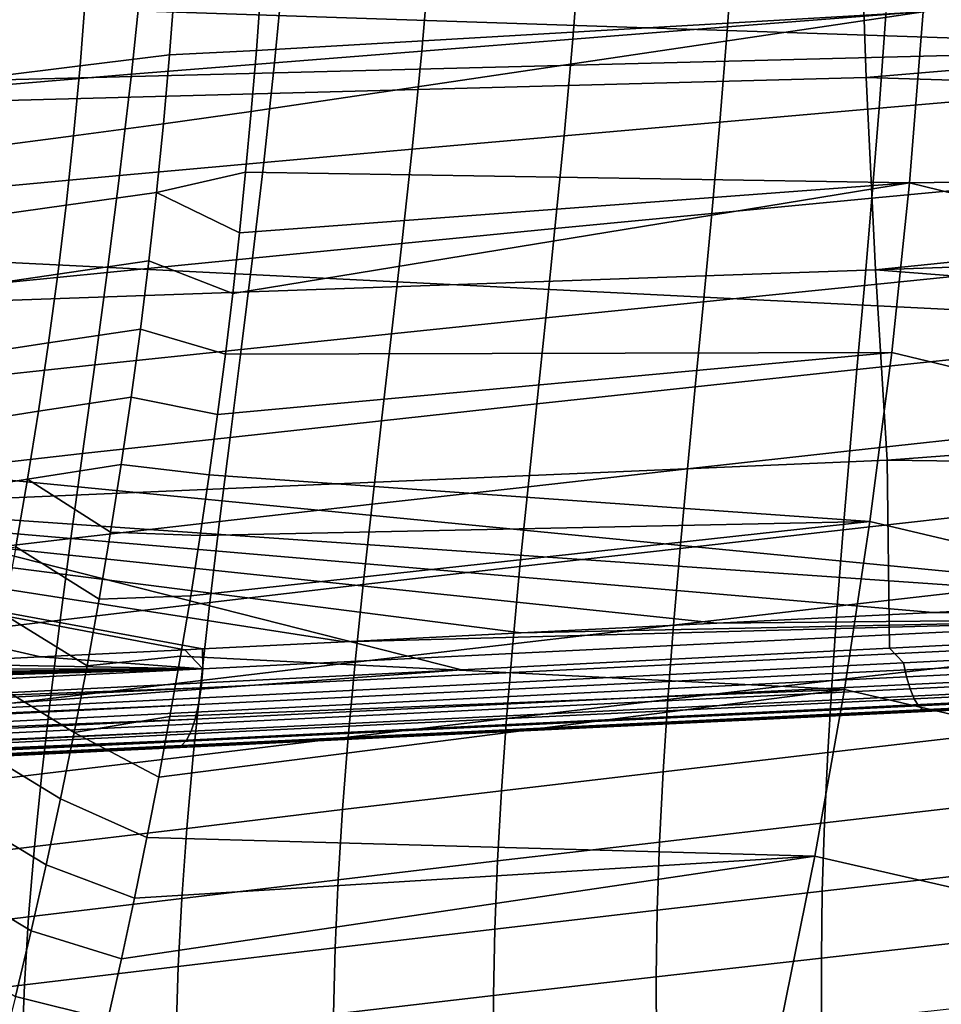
# Model space of a CAD drawing. Header units: metres. Extents: x -25 to 132, y -25 to 47.
# Tile 57 of 153: x 38.62 to 46.05, y -12.18 to -4.25. Entities that reach past the tile are written whole.
import ezdxf

# ---------------------------------------------------------------- set-up
doc = ezdxf.new("R2010")
doc.units = ezdxf.units.M
doc.layers.add('solid_12_061_031_XXX', color=7, linetype='CONTINUOUS')

msp = doc.modelspace()

# ---------------------------------------------------------------- linework, layer by layer
at = {"layer": 'solid_12_061_031_XXX'}
for points in [[(48.56451, -2.239823, 139.341904), (48.517971, -4.473907, 139.4953), (32.141697, -3.924217, 134.688049), (32.1716, -2.45163, 134.585327)], [(36.803265, -4.942884, 143.29509), (45.445637, -4.713067, 145.507538), (45.391987, -3.149254, 145.710175), (36.742767, -3.30419, 143.525192)], [(45.391987, -3.149254, 145.710175), (45.445637, -4.713067, 145.507538), (54.03603, -3.988139, 147.778244), (54.024502, -3.602628, 147.824371)], [(45.649281, -3.423535, 54.779037), (45.602566, -4.205192, 54.900894), (44.327003, -4.30473, 53.84494), (44.381111, -3.508065, 53.716969)], [(44.381111, -3.508065, 53.716969), (44.327003, -4.30473, 53.84494), (43.080093, -4.402531, 52.752449), (43.142075, -3.591101, 52.618431)], [(43.142075, -3.591101, 52.618431), (43.080093, -4.402531, 52.752449), (41.863205, -4.49897, 51.624538), (41.933491, -3.672942, 51.484512)], [(41.933491, -3.672942, 51.484512), (41.863205, -4.49897, 51.624538), (40.677677, -4.594209, 50.462288), (40.756657, -3.753707, 50.316257)], [(40.756657, -3.753707, 50.316257), (40.677677, -4.594209, 50.462288), (39.525024, -4.686757, 49.266418), (39.612995, -3.832139, 49.114479)], [(39.612995, -3.832139, 49.114479), (39.525024, -4.686757, 49.266418), (38.406441, -4.778276, 48.038288), (38.503693, -3.909609, 47.880402)], [(48.517971, -4.473907, 139.4953), (32.114338, -4.895726, 134.782028), (32.141697, -3.924217, 134.688049)], [(39.110329, -4.618133, 80.684174), (39.831665, -4.529653, 80.817963), (39.874306, -3.971171, 80.877022), (39.155815, -4.051581, 80.746895)], [(40.531418, -4.493883, 80.980598), (40.568382, -4.001225, 81.032043), (39.874306, -3.971171, 80.877022), (39.831665, -4.529653, 80.817963)], [(45.904015, -4.182559, 82.379326), (40.568382, -4.001225, 81.032043), (40.531418, -4.493883, 80.980598)], [(45.445637, -4.713067, 145.507538), (54.071091, -4.977591, 147.637939), (54.03603, -3.988139, 147.778244)], [(39.155815, -4.051581, 80.746895), (38.423904, -4.134134, 80.653755), (38.374863, -4.708966, 80.586525), (39.110329, -4.618133, 80.684174)], [(46.905342, -4.10474, 55.919392), (46.858269, -4.845593, 56.054291), (45.548611, -4.958958, 55.043499), (45.602566, -4.205192, 54.900894)], [(45.792873, -5.560267, 82.218758), (45.904015, -4.182559, 82.379326), (40.490147, -4.985177, 80.923164), (40.444542, -5.475501, 80.859695)], [(45.904015, -4.182559, 82.379326), (40.531418, -4.493883, 80.980598), (40.490147, -4.985177, 80.923164)], [(45.602566, -4.205192, 54.900894), (45.548611, -4.958958, 55.043499), (44.26561, -5.07132, 53.995342), (44.327003, -4.30473, 53.84494)], [(51.262161, -4.127771, 83.751656), (45.904015, -4.182559, 82.379326), (45.792873, -5.560267, 82.218758), (51.162003, -5.488555, 83.60041)], [(44.327003, -4.30473, 53.84494), (44.26561, -5.07132, 53.995342), (43.010757, -5.181748, 52.910694), (43.080093, -4.402531, 52.752449)], [(43.080093, -4.402531, 52.752449), (43.010757, -5.181748, 52.910694), (41.78545, -5.290692, 51.790718), (41.863205, -4.49897, 51.624538)], [(48.517971, -4.473907, 139.4953), (48.442467, -6.697964, 139.750839), (32.080379, -5.88044, 134.898682), (32.114338, -4.895726, 134.782028)], [(40.490147, -4.985177, 80.923164), (40.531418, -4.493883, 80.980598), (39.831665, -4.529653, 80.817963), (39.782578, -5.085843, 80.750999)], [(41.863205, -4.49897, 51.624538), (41.78545, -5.290692, 51.790718), (40.591061, -5.398358, 50.636517), (40.677677, -4.594209, 50.462288)], [(39.057476, -5.18146, 80.613182), (39.782578, -5.085843, 80.750999), (39.831665, -4.529653, 80.817963), (39.110329, -4.618133, 80.684174)], [(40.677677, -4.594209, 50.462288), (40.591061, -5.398358, 50.636517), (39.42918, -5.503051, 49.448708), (39.525024, -4.686757, 49.266418)], [(39.110329, -4.618133, 80.684174), (38.374863, -4.708966, 80.586525), (38.317642, -5.279632, 80.510658), (39.057476, -5.18146, 80.613182)], [(36.88633, -6.565406, 142.974304), (45.519245, -6.263644, 145.224762), (45.445637, -4.713067, 145.507538), (36.803265, -4.942884, 143.29509)], [(39.525024, -4.686757, 49.266418), (39.42918, -5.503051, 49.448708), (38.300987, -5.606699, 48.228786), (38.406441, -4.778276, 48.038288)], [(45.445637, -4.713067, 145.507538), (45.519245, -6.263644, 145.224762), (54.087841, -5.385127, 147.570908), (54.071091, -4.977591, 147.637939)], [(46.858269, -4.845593, 56.054291), (46.806572, -5.561974, 56.208141), (45.490196, -5.686202, 55.206577), (45.548611, -4.958958, 55.043499)], [(40.490147, -4.985177, 80.923164), (39.782578, -5.085843, 80.750999), (39.727123, -5.639734, 80.676193), (40.444542, -5.475501, 80.859695)], [(45.548611, -4.958958, 55.043499), (45.490196, -5.686202, 55.206577), (44.199909, -5.809369, 54.167866), (44.26561, -5.07132, 53.995342)], [(44.26561, -5.07132, 53.995342), (44.199909, -5.809369, 54.167866), (42.937244, -5.93045, 53.092838), (43.010757, -5.181748, 52.910694)], [(38.997414, -5.741552, 80.534019), (39.727123, -5.639734, 80.676193), (39.782578, -5.085843, 80.750999), (39.057476, -5.18146, 80.613182)], [(39.057476, -5.18146, 80.613182), (38.317642, -5.279632, 80.510658), (38.252476, -5.846118, 80.426285), (38.997414, -5.741552, 80.534019)], [(43.010757, -5.181748, 52.910694), (42.937244, -5.93045, 53.092838), (41.703602, -6.049968, 51.9827), (41.78545, -5.290692, 51.790718)], [(41.78545, -5.290692, 51.790718), (41.703602, -6.049968, 51.9827), (40.500374, -6.168172, 50.838573), (40.591061, -5.398358, 50.636517)], [(45.519245, -6.263644, 145.224762), (54.113873, -5.961938, 147.466721), (54.087841, -5.385127, 147.570908)], [(40.591061, -5.398358, 50.636517), (40.500374, -6.168172, 50.838573), (39.329208, -6.283185, 49.660946), (39.42918, -5.503051, 49.448708)], [(40.394585, -5.964946, 80.790176), (40.444542, -5.475501, 80.859695), (39.727123, -5.639734, 80.676193)], [(45.792873, -5.560267, 82.218758), (40.444542, -5.475501, 80.859695), (40.394585, -5.964946, 80.790176)], [(39.42918, -5.503051, 49.448708), (39.329208, -6.283185, 49.660946), (38.191265, -6.39718, 48.451469), (38.300987, -5.606699, 48.228786)], [(51.033226, -6.841774, 83.405945), (51.162003, -5.488555, 83.60041), (45.792873, -5.560267, 82.218758)], [(45.649975, -6.929775, 82.012291), (45.792873, -5.560267, 82.218758), (40.340275, -6.453491, 80.714607), (40.281555, -6.941546, 80.632896)], [(45.792873, -5.560267, 82.218758), (40.394585, -5.964946, 80.790176), (40.340275, -6.453491, 80.714607)], [(46.806572, -5.561974, 56.208141), (46.752815, -6.255083, 56.380703), (45.430096, -6.388289, 55.389851), (45.490196, -5.686202, 55.206577)], [(50.875832, -8.187429, 83.168243), (51.033226, -6.841774, 83.405945), (45.792873, -5.560267, 82.218758), (45.649975, -6.929775, 82.012291)], [(38.930283, -6.298469, 80.446754), (39.665375, -6.191357, 80.593567), (39.727123, -5.639734, 80.676193), (38.997414, -5.741552, 80.534019)], [(40.340275, -6.453491, 80.714607), (40.394585, -5.964946, 80.790176), (39.727123, -5.639734, 80.676193), (39.665375, -6.191357, 80.593567)], [(45.490196, -5.686202, 55.206577), (45.430096, -6.388289, 55.389851), (44.132881, -6.52041, 54.362213), (44.199909, -5.809369, 54.167866)], [(38.997414, -5.741552, 80.534019), (38.252476, -5.846118, 80.426285), (38.179569, -6.408521, 80.333504), (38.930283, -6.298469, 80.446754)], [(44.199909, -5.809369, 54.167866), (44.132881, -6.52041, 54.362213), (42.86272, -6.650336, 53.298561), (42.937244, -5.93045, 53.092838)], [(48.32156, -8.908096, 140.103333), (32.019104, -7.324777, 135.109207), (32.080379, -5.88044, 134.898682), (48.442467, -6.697964, 139.750839)], [(42.937244, -5.93045, 53.092838), (42.86272, -6.650336, 53.298561), (41.621014, -6.778656, 52.200134), (41.703602, -6.049968, 51.9827)], [(45.519245, -6.263644, 145.224762), (54.164333, -6.940154, 147.264786), (54.113873, -5.961938, 147.466721)], [(41.703602, -6.049968, 51.9827), (41.621014, -6.778656, 52.200134), (40.409157, -6.905665, 51.068081), (40.500374, -6.168172, 50.838573)], [(40.500374, -6.168172, 50.838573), (40.409157, -6.905665, 51.068081), (39.228836, -7.02932, 49.902733), (39.329208, -6.283185, 49.660946)], [(36.991711, -8.166646, 142.563553), (45.612606, -7.796762, 144.862473), (45.519245, -6.263644, 145.224762), (36.88633, -6.565406, 142.974304)], [(38.85622, -6.852282, 80.351471), (39.597404, -6.740747, 80.503181), (39.665375, -6.191357, 80.593567), (38.930283, -6.298469, 80.446754)], [(40.281555, -6.941546, 80.632896), (40.340275, -6.453491, 80.714607), (39.665375, -6.191357, 80.593567), (39.597404, -6.740747, 80.503181)], [(46.752815, -6.255083, 56.380703), (46.699154, -6.926174, 56.571815), (45.370602, -7.066635, 55.593155), (45.430096, -6.388289, 55.389851)], [(45.519245, -6.263644, 145.224762), (45.612606, -7.796762, 144.862473), (54.176174, -7.149444, 147.217407), (54.164333, -6.940154, 147.264786)], [(39.329208, -6.283185, 49.660946), (39.228836, -7.02932, 49.902733), (38.081173, -7.15202, 48.705921), (38.191265, -6.39718, 48.451469)], [(38.930283, -6.298469, 80.446754), (38.179569, -6.408521, 80.333504), (38.099129, -6.966947, 80.23243), (38.85622, -6.852282, 80.351471)], [(45.430096, -6.388289, 55.389851), (45.370602, -7.066635, 55.593155), (44.066944, -7.206017, 54.578209), (44.132881, -6.52041, 54.362213)], [(44.132881, -6.52041, 54.362213), (44.066944, -7.206017, 54.578209), (42.789738, -7.343134, 53.527668), (42.86272, -6.650336, 53.298561)], [(42.86272, -6.650336, 53.298561), (42.789738, -7.343134, 53.527668), (41.540367, -7.478639, 52.442814), (41.621014, -6.778656, 52.200134)], [(38.775372, -7.403059, 80.24823), (39.523289, -7.287939, 80.40506), (39.597404, -6.740747, 80.503181), (38.85622, -6.852282, 80.351471)], [(40.218418, -7.429046, 80.545044), (40.281555, -6.941546, 80.632896), (39.597404, -6.740747, 80.503181), (39.523289, -7.287939, 80.40506)], [(41.621014, -6.778656, 52.200134), (41.540367, -7.478639, 52.442814), (40.320217, -7.612866, 51.324821), (40.409157, -6.905665, 51.068081)], [(38.85622, -6.852282, 80.351471), (38.099129, -6.966947, 80.23243), (38.01136, -7.521502, 80.123169), (38.775372, -7.403059, 80.24823)], [(40.409157, -6.905665, 51.068081), (40.320217, -7.612866, 51.324821), (39.130981, -7.743622, 50.17384), (39.228836, -7.02932, 49.902733)], [(45.475323, -8.291106, 81.759918), (45.649975, -6.929775, 82.012291), (40.218418, -7.429046, 80.545044), (40.150833, -7.916123, 80.451004)], [(45.649975, -6.929775, 82.012291), (40.281555, -6.941546, 80.632896), (40.218418, -7.429046, 80.545044)], [(46.699154, -6.926174, 56.571815), (46.647079, -7.576585, 56.781467), (45.31329, -7.722723, 55.816475), (45.370602, -7.066635, 55.593155)], [(50.689819, -9.525523, 82.887306), (50.875832, -8.187429, 83.168243), (45.649975, -6.929775, 82.012291), (45.475323, -8.291106, 81.759918)], [(39.228836, -7.02932, 49.902733), (39.130981, -7.743622, 50.17384), (37.973759, -7.873514, 48.991898), (38.081173, -7.15202, 48.705921)], [(45.370602, -7.066635, 55.593155), (45.31329, -7.722723, 55.816475), (44.003754, -7.86782, 54.815834), (44.066944, -7.206017, 54.578209)], [(44.066944, -7.206017, 54.578209), (44.003754, -7.86782, 54.815834), (42.72002, -8.010616, 53.78014), (42.789738, -7.343134, 53.527668)], [(45.612606, -7.796762, 144.862473), (54.222424, -7.911211, 147.032318), (54.176174, -7.149444, 147.217407)], [(38.68787, -7.950872, 80.137123), (39.443092, -7.832967, 80.299248), (39.523289, -7.287939, 80.40506), (38.775372, -7.403059, 80.24823)], [(40.150833, -7.916123, 80.451004), (40.218418, -7.429046, 80.545044), (39.523289, -7.287939, 80.40506), (39.443092, -7.832967, 80.299248)], [(47.914143, -8.928347, 139.9897), (31.994678, -7.824905, 135.19313), (32.019104, -7.324777, 135.109207), (48.32156, -8.908096, 140.103333)], [(42.789738, -7.343134, 53.527668), (42.72002, -8.010616, 53.78014), (41.463455, -8.151824, 52.710724), (41.540367, -7.478639, 52.442814)], [(38.775372, -7.403059, 80.24823), (38.01136, -7.521502, 80.123169), (37.916462, -8.072292, 80.005836), (38.68787, -7.950872, 80.137123)], [(41.540367, -7.478639, 52.442814), (41.463455, -8.151824, 52.710724), (40.235409, -8.291815, 51.608776), (40.320217, -7.612866, 51.324821)], [(40.320217, -7.612866, 51.324821), (40.235409, -8.291815, 51.608776), (39.037579, -8.428258, 50.474243), (39.130981, -7.743622, 50.17384)], [(46.647079, -7.576585, 56.781467), (46.59803, -8.207662, 57.009655), (45.259666, -8.358046, 56.059811), (45.31329, -7.722723, 55.816475)], [(39.130981, -7.743622, 50.17384), (39.037579, -8.428258, 50.474243), (37.871014, -8.56395, 49.309368), (37.973759, -7.873514, 48.991898)], [(45.31329, -7.722723, 55.816475), (45.259666, -8.358046, 56.059811), (43.944897, -8.507454, 55.075085), (44.003754, -7.86782, 54.815834)], [(45.985104, -9.024255, 139.452072), (31.994678, -7.824905, 135.19313), (47.914143, -8.928347, 139.9897)], [(38.790741, -9.38305, 137.456207), (37.736164, -9.436185, 137.165543), (31.994678, -7.824905, 135.19313)], [(39.95417, -9.324915, 137.777618), (38.790741, -9.38305, 137.456207), (31.994678, -7.824905, 135.19313)], [(40.0984, -9.317718, 137.817505), (39.95417, -9.324915, 137.777618), (31.994678, -7.824905, 135.19313)], [(41.241234, -9.260688, 138.133896), (40.0984, -9.317718, 137.817505), (31.994678, -7.824905, 135.19313)], [(42.665642, -9.189571, 138.528946), (41.241234, -9.260688, 138.133896), (31.994678, -7.824905, 135.19313)], [(44.241516, -9.111013, 138.966797), (42.665642, -9.189571, 138.528946), (31.994678, -7.824905, 135.19313)], [(45.985104, -9.024255, 139.452072), (44.241516, -9.111013, 138.966797), (31.994678, -7.824905, 135.19313)], [(42.18375, -9.486094, 143.451614), (45.632633, -9.312329, 144.396286), (45.612606, -7.796762, 144.862473), (36.991711, -8.166646, 142.563553)], [(38.68787, -7.950872, 80.137123), (39.356892, -8.375868, 80.185791), (39.443092, -7.832967, 80.299248)], [(40.078724, -8.403125, 80.350662), (40.150833, -7.916123, 80.451004), (39.443092, -7.832967, 80.299248), (39.356892, -8.375868, 80.185791)], [(45.612606, -7.796762, 144.862473), (45.632633, -9.312329, 144.396286), (54.288082, -8.874093, 146.769562), (54.222424, -7.911211, 147.032318)], [(45.475323, -8.291106, 81.759918), (40.150833, -7.916123, 80.451004), (40.078724, -8.403125, 80.350662)], [(44.003754, -7.86782, 54.815834), (43.944897, -8.507454, 55.075085), (42.655228, -8.654555, 54.055981), (42.72002, -8.010616, 53.78014)], [(38.68787, -7.950872, 80.137123), (37.916462, -8.072292, 80.005836), (37.81464, -8.619425, 79.880524), (38.593861, -8.49579, 80.018219)], [(38.68787, -7.950872, 80.137123), (38.593861, -8.49579, 80.018219), (39.264755, -8.916676, 80.06472), (39.356892, -8.375868, 80.185791)], [(42.72002, -8.010616, 53.78014), (42.655228, -8.654555, 54.055981), (41.392002, -8.800122, 53.003857), (41.463455, -8.151824, 52.710724)], [(36.991711, -8.166646, 142.563553), (37.007442, -9.746358, 142.033691), (42.18375, -9.486094, 143.451614)], [(41.463455, -8.151824, 52.710724), (41.392002, -8.800122, 53.003857), (40.156536, -8.944553, 51.919933), (40.235409, -8.291815, 51.608776)], [(46.59803, -8.207662, 57.009655), (46.553425, -8.820745, 57.25639), (45.211235, -8.974087, 56.32317), (45.259666, -8.358046, 56.059811)], [(40.235409, -8.291815, 51.608776), (40.156536, -8.944553, 51.919933), (38.950489, -9.085395, 50.803928), (39.037579, -8.428258, 50.474243)], [(45.268917, -9.644283, 81.461639), (45.475323, -8.291106, 81.759918), (40.00209, -8.889896, 80.244034), (39.92086, -9.37671, 80.131004)], [(45.475323, -8.291106, 81.759918), (40.078724, -8.403125, 80.350662), (40.00209, -8.889896, 80.244034)], [(50.475189, -10.85606, 82.563133), (50.689819, -9.525523, 82.887306), (45.475323, -8.291106, 81.759918), (45.268917, -9.644283, 81.461639)], [(40.00209, -8.889896, 80.244034), (40.078724, -8.403125, 80.350662), (39.356892, -8.375868, 80.185791), (39.264755, -8.916676, 80.06472)], [(45.259666, -8.358046, 56.059811), (45.211235, -8.974087, 56.32317), (43.891937, -9.126542, 55.355972), (43.944897, -8.507454, 55.075085)], [(39.037579, -8.428258, 50.474243), (38.950489, -9.085395, 50.803928), (37.774879, -9.225613, 49.658314), (37.871014, -8.56395, 49.309368)], [(38.593861, -8.49579, 80.018219), (38.493481, -9.037882, 79.891594), (39.166759, -9.455425, 79.936081), (39.264755, -8.916676, 80.06472)], [(43.944897, -8.507454, 55.075085), (43.891937, -9.126542, 55.355972), (42.597, -9.276715, 54.355183), (42.655228, -8.654555, 54.055981)], [(42.655228, -8.654555, 54.055981), (42.597, -9.276715, 54.355183), (41.327713, -9.425427, 53.322208), (41.392002, -8.800122, 53.003857)], [(41.392002, -8.800122, 53.003857), (41.327713, -9.425427, 53.322208), (40.085361, -9.573107, 52.258293), (40.156536, -8.944553, 51.919933)], [(46.553425, -8.820745, 57.25639), (46.514431, -9.417079, 57.52174), (45.169209, -9.572203, 56.606632), (45.211235, -8.974087, 56.32317)], [(54.307472, -9.002256, 146.721283), (54.288082, -8.874093, 146.769562), (45.632633, -9.312329, 144.396286), (45.745354, -9.431492, 144.371307)], [(40.156536, -8.944553, 51.919933), (40.085361, -9.573107, 52.258293), (38.871544, -9.717177, 51.162888), (38.950489, -9.085395, 50.803928)], [(39.92086, -9.37671, 80.131004), (40.00209, -8.889896, 80.244034), (39.264755, -8.916676, 80.06472), (39.166759, -9.455425, 79.936081)], [(48.33371, -9.071256, 140.15506), (45.985104, -9.024255, 139.452072), (47.914143, -8.928347, 139.9897)], [(38.493481, -9.037882, 79.891594), (38.386871, -9.577219, 79.757332), (39.062973, -9.992152, 79.799911), (39.166759, -9.455425, 79.936081)], [(45.211235, -8.974087, 56.32317), (45.169209, -9.572203, 56.606632), (43.846138, -9.72655, 55.658581), (43.891937, -9.126542, 55.355972)], [(48.33371, -9.071256, 140.15506), (44.241516, -9.111013, 138.966797), (45.985104, -9.024255, 139.452072)], [(54.332329, -9.118757, 146.65097), (54.307472, -9.002256, 146.721283), (45.745354, -9.431492, 144.371307), (45.770256, -9.543817, 144.299973)], [(38.950489, -9.085395, 50.803928), (38.871544, -9.717177, 51.162888), (37.687252, -9.860764, 50.038731), (37.774879, -9.225613, 49.658314)], [(40.086193, -9.63055, 137.941711), (40.099369, -9.479179, 137.867783), (48.33371, -9.071256, 140.15506), (48.320732, -9.224977, 140.228058)], [(40.099369, -9.479179, 137.867783), (40.0984, -9.317718, 137.817505), (41.241234, -9.260688, 138.133896), (48.33371, -9.071256, 140.15506)], [(48.33371, -9.071256, 140.15506), (41.241234, -9.260688, 138.133896), (42.665642, -9.189571, 138.528946)], [(43.891937, -9.126542, 55.355972), (43.846138, -9.72655, 55.658581), (42.546623, -9.87866, 54.677856), (42.597, -9.276715, 54.355183)], [(48.33371, -9.071256, 140.15506), (42.665642, -9.189571, 138.528946), (44.241516, -9.111013, 138.966797)], [(54.361805, -9.219634, 146.561035), (54.332329, -9.118757, 146.65097), (45.770256, -9.543817, 144.299973), (45.799469, -9.640778, 144.210144)], [(40.065826, -9.767186, 138.039017), (40.086193, -9.63055, 137.941711), (48.320732, -9.224977, 140.228058), (48.300346, -9.363922, 140.325043)], [(42.597, -9.276715, 54.355183), (42.546623, -9.87866, 54.677856), (41.271919, -10.029402, 53.665901), (41.327713, -9.425427, 53.322208)], [(54.394897, -9.301455, 146.454529), (54.361805, -9.219634, 146.561035), (45.799469, -9.640778, 144.210144), (45.832047, -9.719216, 144.104721)], [(45.745354, -9.431492, 144.371307), (45.632633, -9.312329, 144.396286), (42.18375, -9.486094, 143.451614), (37.139229, -9.860885, 142.012054)], [(40.099369, -9.479179, 137.867783), (38.790741, -9.38305, 137.456207), (39.95417, -9.324915, 137.777618)], [(40.099369, -9.479179, 137.867783), (39.95417, -9.324915, 137.777618), (40.0984, -9.317718, 137.817505)], [(40.038857, -9.885185, 138.156921), (40.065826, -9.767186, 138.039017), (48.300346, -9.363922, 140.325043), (48.273148, -9.484047, 140.443192)], [(54.430481, -9.361437, 146.335083), (54.394897, -9.301455, 146.454529), (45.832047, -9.719216, 144.104721), (45.866924, -9.776577, 143.987183)], [(54.467346, -9.397539, 146.206741), (54.430481, -9.361437, 146.335083), (45.866924, -9.776577, 143.987183), (45.902966, -9.810992, 143.861313)], [(40.099369, -9.479179, 137.867783), (36.782177, -9.484542, 136.903198), (37.736164, -9.436185, 137.165543)], [(45.770256, -9.543817, 144.299973), (45.745354, -9.431492, 144.371307), (37.139229, -9.860885, 142.012054), (37.16412, -9.969303, 141.940079)], [(40.099369, -9.479179, 137.867783), (37.736164, -9.436185, 137.165543), (38.790741, -9.38305, 137.456207)], [(39.834953, -9.863833, 80.011475), (39.92086, -9.37671, 80.131004), (39.166759, -9.455425, 79.936081), (39.062973, -9.992152, 79.799911)], [(45.268917, -9.644283, 81.461639), (39.92086, -9.37671, 80.131004), (39.834953, -9.863833, 80.011475)], [(41.327713, -9.425427, 53.322208), (41.271919, -10.029402, 53.665901), (40.023247, -10.179226, 52.623974), (40.085361, -9.573107, 52.258293)], [(46.514431, -9.417079, 57.52174), (46.481953, -9.997807, 57.805851), (45.134521, -10.153625, 56.910358), (45.169209, -9.572203, 56.606632)], [(45.902966, -9.810992, 143.861313), (45.773495, -9.829316, 143.688644), (54.504238, -9.408535, 146.073883), (54.467346, -9.397539, 146.206741)], [(52.656918, -9.497649, 142.320724), (54.504238, -9.408535, 146.073883), (45.773495, -9.829316, 143.688644)], [(40.099369, -9.479179, 137.867783), (40.086193, -9.63055, 137.941711), (31.876596, -9.939079, 135.637955), (31.880095, -9.890119, 135.616409)], [(32.535671, -9.703647, 135.743454), (40.099369, -9.479179, 137.867783), (31.880095, -9.890119, 135.616409), (31.882982, -9.837131, 135.59639)], [(40.099369, -9.479179, 137.867783), (32.535671, -9.703647, 135.743454), (33.186993, -9.667319, 135.919846)], [(40.099369, -9.479179, 137.867783), (33.186993, -9.667319, 135.919846), (33.835808, -9.631393, 136.095963)], [(40.099369, -9.479179, 137.867783), (33.835808, -9.631393, 136.095963), (34.488056, -9.597948, 136.273941)], [(40.099369, -9.479179, 137.867783), (34.488056, -9.597948, 136.273941), (35.173534, -9.564369, 136.46167)], [(40.099369, -9.479179, 137.867783), (35.173534, -9.564369, 136.46167), (35.929195, -9.527325, 136.668976)], [(40.099369, -9.479179, 137.867783), (35.929195, -9.527325, 136.668976), (36.782177, -9.484542, 136.903198)], [(37.139229, -9.860885, 142.012054), (42.18375, -9.486094, 143.451614), (37.007442, -9.746358, 142.033691)], [(40.006054, -9.981179, 138.292068), (40.038857, -9.885185, 138.156921), (48.273148, -9.484047, 140.443192), (48.239925, -9.58185, 140.579041)], [(50.350426, -9.608811, 141.676102), (52.656918, -9.497649, 142.320724), (45.773495, -9.829316, 143.688644)], [(45.799469, -9.640778, 144.210144), (45.770256, -9.543817, 144.299973), (37.16412, -9.969303, 141.940079), (37.193054, -10.062675, 141.850662)], [(38.386871, -9.577219, 79.757332), (38.27417, -10.113871, 79.615494), (38.953442, -10.526902, 79.656235), (39.062973, -9.992152, 79.799911)], [(40.085361, -9.573107, 52.258293), (40.023247, -10.179226, 52.623974), (38.802139, -10.325442, 51.551258), (38.871544, -9.717177, 51.162888)], [(39.968349, -10.052426, 138.440567), (40.006054, -9.981179, 138.292068), (48.239925, -9.58185, 140.579041), (48.201649, -9.654483, 140.728668)], [(45.169209, -9.572203, 56.606632), (45.134521, -10.153625, 56.910358), (43.80846, -10.308794, 55.983093), (43.846138, -9.72655, 55.658581)], [(31.854597, -10.126158, 135.75206), (31.866798, -10.038328, 135.691589), (40.086193, -9.63055, 137.941711), (40.065826, -9.767186, 138.039017)], [(40.086193, -9.63055, 137.941711), (31.866798, -10.038328, 135.691589), (31.876596, -9.939079, 135.637955)], [(45.832047, -9.719216, 144.104721), (45.799469, -9.640778, 144.210144), (37.193054, -10.062675, 141.850662), (37.225136, -10.138087, 141.746567)], [(45.030754, -10.98933, 81.117439), (45.268917, -9.644283, 81.461639), (39.744358, -10.351108, 79.885414), (39.648968, -10.838897, 79.752686)], [(45.268917, -9.644283, 81.461639), (39.834953, -9.863833, 80.011475), (39.744358, -10.351108, 79.885414)], [(39.926826, -10.096892, 138.598221), (39.968349, -10.052426, 138.440567), (48.201649, -9.654483, 140.728668), (48.159431, -9.699831, 140.887695)], [(50.231937, -12.179039, 82.195709), (50.475189, -10.85606, 82.563133), (45.268917, -9.644283, 81.461639), (45.030754, -10.98933, 81.117439)], [(48.25948, -9.709585, 141.09198), (50.350426, -9.608811, 141.676102), (45.773495, -9.829316, 143.688644)], [(45.866924, -9.776577, 143.987183), (45.832047, -9.719216, 144.104721), (37.225136, -10.138087, 141.746567), (37.259357, -10.193187, 141.631042)], [(38.871544, -9.717177, 51.162888), (38.802139, -10.325442, 51.551258), (37.609562, -10.471319, 50.450756), (37.687252, -9.860764, 50.038731)], [(48.159431, -9.699831, 140.887695), (48.107964, -9.716887, 141.049667), (46.362427, -9.801015, 140.562485), (39.926826, -10.096892, 138.598221)], [(43.846138, -9.72655, 55.658581), (43.80846, -10.308794, 55.983093), (42.5051, -10.461789, 55.024189), (42.546623, -9.87866, 54.677856)], [(48.107964, -9.716887, 141.049667), (48.25948, -9.709585, 141.09198), (45.773495, -9.829316, 143.688644)], [(46.362427, -9.801015, 140.562485), (48.107964, -9.716887, 141.049667), (45.773495, -9.829316, 143.688644)], [(40.065826, -9.767186, 138.039017), (40.038857, -9.885185, 138.156921), (31.839252, -10.209012, 135.823196), (31.846664, -10.171842, 135.789352)], [(40.065826, -9.767186, 138.039017), (31.846664, -10.171842, 135.789352), (31.854597, -10.126158, 135.75206)], [(37.294655, -10.226254, 141.50769), (37.237022, -10.240733, 141.35463), (39.57938, -10.127843, 141.995041), (45.902966, -9.810992, 143.861313)], [(45.902966, -9.810992, 143.861313), (45.866924, -9.776577, 143.987183), (37.259357, -10.193187, 141.631042), (37.294655, -10.226254, 141.50769)], [(45.902966, -9.810992, 143.861313), (39.57938, -10.127843, 141.995041), (45.773495, -9.829316, 143.688644)], [(43.076168, -9.959397, 139.646988), (44.640347, -9.884011, 140.082428), (45.773495, -9.829316, 143.688644), (39.57938, -10.127843, 141.995041)], [(39.926826, -10.096892, 138.598221), (46.362427, -9.801015, 140.562485), (44.640347, -9.884011, 140.082428)], [(44.640347, -9.884011, 140.082428), (46.362427, -9.801015, 140.562485), (45.773495, -9.829316, 143.688644)], [(31.800802, -10.34833, 135.989365), (31.820248, -10.286969, 135.906952), (40.038857, -9.885185, 138.156921), (40.006054, -9.981179, 138.292068)], [(40.038857, -9.885185, 138.156921), (31.820248, -10.286969, 135.906952), (31.839252, -10.209012, 135.823196)], [(39.744358, -10.351108, 79.885414), (39.834953, -9.863833, 80.011475), (39.062973, -9.992152, 79.799911)], [(39.926826, -10.096892, 138.598221), (44.640347, -9.884011, 140.082428), (43.076168, -9.959397, 139.646988)], [(42.546623, -9.87866, 54.677856), (42.5051, -10.461789, 55.024189), (41.225636, -10.613521, 54.03513), (41.271919, -10.029402, 53.665901)], [(40.006054, -9.981179, 138.292068), (39.968349, -10.052426, 138.440567), (31.778162, -10.403099, 136.082382), (31.788282, -10.380526, 136.041138)], [(40.006054, -9.981179, 138.292068), (31.788282, -10.380526, 136.041138), (31.800802, -10.34833, 135.989365)], [(39.648968, -10.838897, 79.752686), (39.744358, -10.351108, 79.885414), (39.062973, -9.992152, 79.799911), (38.953442, -10.526902, 79.656235)], [(41.655056, -10.027888, 139.251968), (43.076168, -9.959397, 139.646988), (39.57938, -10.127843, 141.995041)], [(39.926826, -10.096892, 138.598221), (43.076168, -9.959397, 139.646988), (41.655056, -10.027888, 139.251968)], [(46.481953, -9.997807, 57.805851), (46.456879, -10.564069, 58.108875), (45.108105, -10.719584, 57.234512), (45.134521, -10.153625, 56.910358)], [(39.968349, -10.052426, 138.440567), (39.926826, -10.096892, 138.598221), (31.727432, -10.479539, 136.282593), (31.751652, -10.449918, 136.188217)], [(39.968349, -10.052426, 138.440567), (31.751652, -10.449918, 136.188217), (31.778162, -10.403099, 136.082382)], [(40.36533, -10.090047, 138.89418), (41.655056, -10.027888, 139.251968), (39.57938, -10.127843, 141.995041)], [(41.655056, -10.027888, 139.251968), (40.36533, -10.090047, 138.89418), (39.926826, -10.096892, 138.598221)], [(41.271919, -10.029402, 53.665901), (41.225636, -10.613521, 54.03513), (39.971241, -10.76446, 53.017193), (40.023247, -10.179226, 52.623974)], [(31.699955, -10.500279, 136.38736), (39.868748, -10.113979, 138.756638), (34.14999, -10.389597, 137.18309), (31.671507, -10.508985, 136.493561)], [(39.926826, -10.096892, 138.598221), (39.868748, -10.113979, 138.756638), (31.699955, -10.500279, 136.38736), (31.711369, -10.493212, 136.344101)], [(39.926826, -10.096892, 138.598221), (31.711369, -10.493212, 136.344101), (31.727432, -10.479539, 136.282593)], [(34.14999, -10.389597, 137.18309), (39.868748, -10.113979, 138.756638), (39.195553, -10.146424, 138.570389)], [(34.14999, -10.389597, 137.18309), (39.195553, -10.146424, 138.570389), (38.132381, -10.197664, 138.27652)], [(39.868748, -10.113979, 138.756638), (39.57938, -10.127843, 141.995041), (37.237022, -10.240733, 141.35463), (39.195553, -10.146424, 138.570389)], [(38.132381, -10.197664, 138.27652), (39.195553, -10.146424, 138.570389), (37.237022, -10.240733, 141.35463)], [(38.27417, -10.113871, 79.615494), (38.15546, -10.647923, 79.466133), (38.838184, -11.059727, 79.505051), (38.953442, -10.526902, 79.656235)], [(39.868748, -10.113979, 138.756638), (40.36533, -10.090047, 138.89418), (39.57938, -10.127843, 141.995041)], [(40.36533, -10.090047, 138.89418), (39.868748, -10.113979, 138.756638), (39.926826, -10.096892, 138.598221)], [(45.134521, -10.153625, 56.910358), (45.108105, -10.719584, 57.234512), (43.779869, -10.874588, 56.329681), (43.80846, -10.308794, 55.983093)], [(40.023247, -10.179226, 52.623974), (39.971241, -10.76446, 53.017193), (38.743355, -10.911807, 51.969265), (38.802139, -10.325442, 51.551258)], [(43.80846, -10.308794, 55.983093), (43.779869, -10.874588, 56.329681), (42.473415, -11.027494, 55.394371), (42.5051, -10.461789, 55.024189)], [(38.802139, -10.325442, 51.551258), (38.743355, -10.911807, 51.969265), (37.542908, -11.058962, 50.89463), (37.609562, -10.471319, 50.450756)], [(42.5051, -10.461789, 55.024189), (42.473415, -11.027494, 55.394371), (41.189888, -11.179254, 54.430096), (41.225636, -10.613521, 54.03513)], [(39.54871, -11.327335, 79.613174), (39.648968, -10.838897, 79.752686), (38.953442, -10.526902, 79.656235), (38.838184, -11.059727, 79.505051)], [(41.225636, -10.613521, 54.03513), (41.189888, -11.179254, 54.430096), (39.930393, -11.330352, 53.438168), (39.971241, -10.76446, 53.017193)], [(46.456879, -10.564069, 58.108875), (46.440071, -11.11699, 58.430969), (45.090847, -11.271288, 57.579269), (45.108105, -10.719584, 57.234512)], [(38.15546, -10.647923, 79.466133), (38.030781, -11.179473, 79.30925), (38.717224, -11.590678, 79.346367), (38.838184, -11.059727, 79.505051)], [(39.971241, -10.76446, 53.017193), (39.930393, -11.330352, 53.438168), (38.696251, -11.477883, 52.417133), (38.743355, -10.911807, 51.969265)], [(45.108105, -10.719584, 57.234512), (45.090847, -11.271288, 57.579269), (43.76128, -11.42522, 56.69854), (43.779869, -10.874588, 56.329681)], [(45.030754, -10.98933, 81.117439), (39.648968, -10.838897, 79.752686), (39.54871, -11.327335, 79.613174)], [(38.743355, -10.911807, 51.969265), (38.696251, -11.477883, 52.417133), (37.488388, -11.62537, 51.37059), (37.542908, -11.058962, 50.89463)], [(43.779869, -10.874588, 56.329681), (43.76128, -11.42522, 56.69854), (42.452515, -11.577139, 55.788605), (42.473415, -11.027494, 55.394371)], [(44.760841, -12.326269, 80.727318), (45.030754, -10.98933, 81.117439), (39.443546, -11.816345, 79.466835), (39.333328, -12.306354, 79.313461)], [(45.030754, -10.98933, 81.117439), (39.54871, -11.327335, 79.613174), (39.443546, -11.816345, 79.466835)], [(42.473415, -11.027494, 55.394371), (42.452515, -11.577139, 55.788605), (41.165634, -11.728031, 54.851028), (41.189888, -11.179254, 54.430096)], [(49.960064, -13.494466, 81.785042), (50.231937, -12.179039, 82.195709), (45.030754, -10.98933, 81.117439), (44.760841, -12.326269, 80.727318)], [(39.443546, -11.816345, 79.466835), (39.54871, -11.327335, 79.613174), (38.838184, -11.059727, 79.505051), (38.717224, -11.590678, 79.346367)], [(38.030781, -11.179473, 79.30925), (37.900173, -11.708619, 79.144852), (38.59058, -12.11981, 79.180191), (38.717224, -11.590678, 79.346367)], [(41.189888, -11.179254, 54.430096), (41.165634, -11.728031, 54.851028), (39.901684, -11.878397, 53.887135), (39.930393, -11.330352, 53.438168)], [(46.440071, -11.11699, 58.430969), (46.43203, -11.657533, 58.7724), (45.083263, -11.809749, 57.94492), (45.090847, -11.271288, 57.579269)], [(39.930393, -11.330352, 53.438168), (39.901684, -11.878397, 53.887135), (38.661846, -12.025226, 52.895115), (38.696251, -11.477883, 52.417133)], [(45.090847, -11.271288, 57.579269), (45.083263, -11.809749, 57.94492), (43.753223, -11.961746, 57.089977), (43.76128, -11.42522, 56.69854)], [(43.76128, -11.42522, 56.69854), (43.753223, -11.961746, 57.089977), (42.442944, -12.111816, 56.207226), (42.452515, -11.577139, 55.788605)], [(38.696251, -11.477883, 52.417133), (38.661846, -12.025226, 52.895115), (37.447041, -12.172153, 51.878899), (37.488388, -11.62537, 51.37059)], [(42.452515, -11.577139, 55.788605), (42.442944, -12.111816, 56.207226), (41.153446, -12.260983, 55.298275), (41.165634, -11.728031, 54.851028)], [(39.333328, -12.306354, 79.313461), (39.443546, -11.816345, 79.466835), (38.717224, -11.590678, 79.346367), (38.59058, -12.11981, 79.180191)], [(46.43203, -11.657533, 58.7724), (46.433018, -12.186544, 59.133514), (45.08564, -12.335858, 58.331833), (45.083263, -11.809749, 57.94492)], [(41.165634, -11.728031, 54.851028), (41.153446, -12.260983, 55.298275), (39.885704, -12.409751, 54.364456), (39.901684, -11.878397, 53.887135)], [(45.083263, -11.809749, 57.94492), (45.08564, -12.335858, 58.331833), (43.756012, -12.485094, 57.504387), (43.753223, -11.961746, 57.089977)], [(39.901684, -11.878397, 53.887135), (39.885704, -12.409751, 54.364456), (38.640751, -12.555017, 53.403591), (38.661846, -12.025226, 52.895115)], [(43.753223, -11.961746, 57.089977), (43.756012, -12.485094, 57.504387), (42.445049, -12.632486, 56.650642), (42.442944, -12.111816, 56.207226)], [(38.661846, -12.025226, 52.895115), (38.640751, -12.555017, 53.403591), (37.41951, -12.700515, 52.419952), (37.447041, -12.172153, 51.878899)], [(39.21801, -12.797306, 79.152977), (39.333328, -12.306354, 79.313461), (38.59058, -12.11981, 79.180191), (38.458271, -12.647175, 79.006516)], [(42.442944, -12.111816, 56.207226), (42.445049, -12.632486, 56.650642), (41.153698, -12.77909, 55.772251), (41.153446, -12.260983, 55.298275)]]:
    msp.add_3dface(points, dxfattribs=at)

doc.saveas('drawing.dxf')
